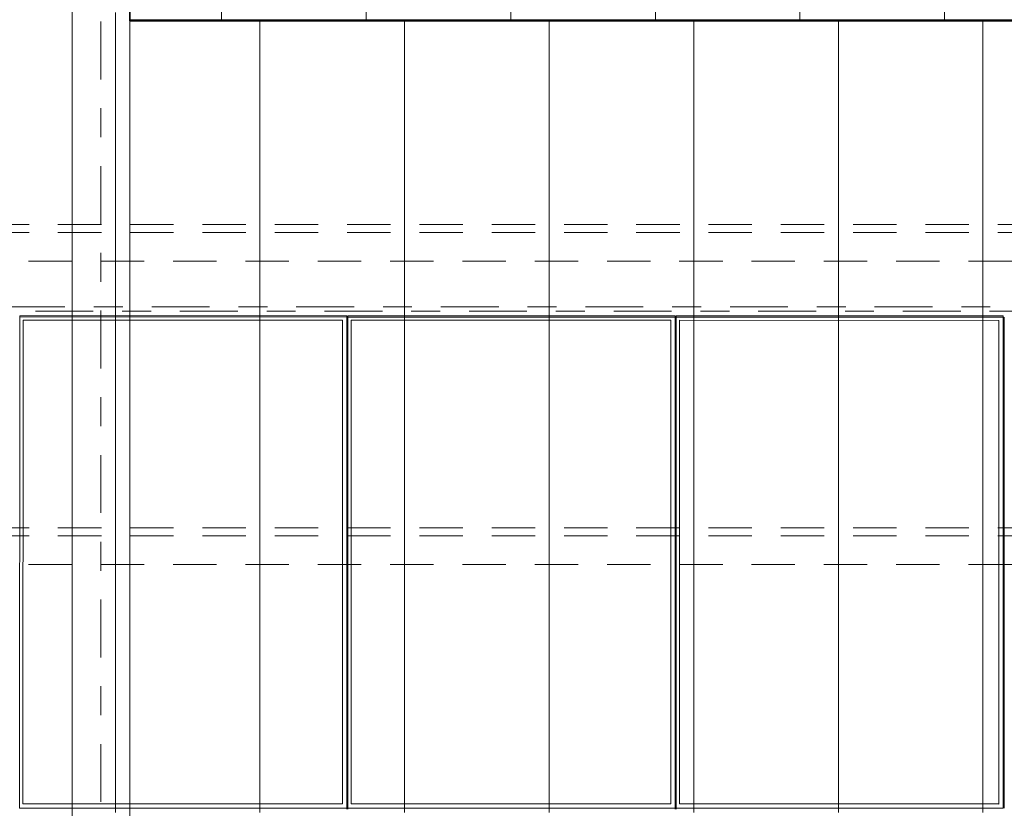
# Model space of a CAD drawing. Header units: metres. Extents: x -167 to 233, y -155 to 122.
# Tile 15 of 96: x 22.47 to 25.88, y 31.87 to 34.6. Entities that reach past the tile are written whole.
import ezdxf
from ezdxf.enums import TextEntityAlignment as Align

# ---------------------------------------------------------------- set-up
doc = ezdxf.new("R2010")
doc.units = ezdxf.units.M
doc.header["$MEASUREMENT"] = 0
for name, pattern in [('Achse', [0.4, 0.2, -0.1, 0, -0.1]), ('Raster', [0.4, 0.2, -0.1, 0, -0.1]), ('Strichlinie_ eng', [0.23, 0.15, -0.08])]:
    doc.linetypes.add(name, pattern=pattern)
for name, color, linetype in [('20 Träger', 7, 'Continuous'), ('30 Dachaufbau', 7, 'Continuous'), ('30 Dachkonstruktion massiv', 7, 'Continuous'), ('70 PV-Anlage', 7, 'Continuous'), ('90 Achsraster', 7, 'Continuous')]:
    doc.layers.add(name, color=color, linetype=linetype)
doc.styles.add('ERSTELLTER_STIL_1', font='arial.ttf')

# ---------------------------------------------------------------- blocks, each defined once
blk = doc.blocks.new('Standard-Rastermarker_137')
at = {"layer": '90 Achsraster', "color": 14, "linetype": 'Raster', "lineweight": 18, "true_color": 0xa80000}
blk.add_line((1, 0), (24.7309, 0), dxfattribs=at)
at = {"layer": '90 Achsraster', "color": 14, "lineweight": 18, "true_color": 0xa80000, "style": 'ERSTELLTER_STIL_1'}
for tag, p in [('AC_MarkerText_1_0', (-0.5686, -0.0686)), ('AC_MarkerText_1_1', (25.8623, -0.0686))]:
    blk.add_attdef(tag, text='', height=0.3, rotation=90, dxfattribs=at).set_placement(p, align=Align.TOP_CENTER)
blk = doc.blocks.new('Standard-Rastermarker_139')
at = {"layer": '90 Achsraster', "color": 14, "linetype": 'Raster', "lineweight": 18, "true_color": 0xa80000}
blk.add_line((1, 0), (45.4427, 0), dxfattribs=at)
at = {"layer": '90 Achsraster', "color": 14, "lineweight": 18, "true_color": 0xa80000, "style": 'ERSTELLTER_STIL_1'}
for tag, p in [('AC_MarkerText_1_0', (-0.35, 0.15)), ('AC_MarkerText_1_1', (46.7927, 0.15))]:
    blk.add_attdef(tag, text='', height=0.3, dxfattribs=at).set_placement(p, align=Align.TOP_CENTER)
blk = doc.blocks.new('Lattung 27')
at = {"layer": '30 Dachkonstruktion massiv', "color": 7, "linetype": 'Strichlinie_ eng', "lineweight": 13}
for p, q in [((40.5014, 5.3474), (0, 5.3474)), ((40.5014, 5.3196), (0, 5.3196)), ((0, 5.2206), (40.5014, 5.2206)), ((40.5014, 4.2978), (0, 4.2978)), ((40.5014, 4.2699), (0, 4.2699)), ((0, 4.1709), (40.5014, 4.1709))]:
    blk.add_line(p, q, dxfattribs=at)
blk = doc.blocks.new('*X218', base_point=(27236.1321, 33357.279))
at = {"layer": '30 Dachaufbau', "color": 7, "linetype": 'Continuous', "lineweight": 13}
for p, q in [((22.8011, 34.5583), (22.8011, 34.6226)), ((22.8011, 34.5583), (22.8011, 34.6226)), ((23.3011, 34.5583), (23.3011, 34.5944)), ((23.3011, 34.5583), (23.3011, 34.5944)), ((23.8011, 34.5583), (23.8011, 34.5944)), ((23.8011, 34.5583), (23.8011, 34.5944)), ((24.3011, 34.5583), (24.3011, 34.5944)), ((24.3011, 34.5583), (24.3011, 34.5944)), ((24.8011, 34.5583), (24.8011, 34.5944)), ((24.8011, 34.5583), (24.8011, 34.5944)), ((25.3011, 34.5583), (25.3011, 34.5944)), ((25.3011, 34.5583), (25.3011, 34.5944)), ((25.8011, 34.5583), (25.8011, 34.5944)), ((25.8011, 34.5583), (25.8011, 34.5944)), ((22.8011, 34.4939), (22.8011, 34.5583)), ((22.8011, 34.4939), (22.8011, 34.5583)), ((23.3011, 34.4939), (23.3011, 34.5583)), ((23.3011, 34.4939), (23.3011, 34.5583)), ((23.8011, 34.4939), (23.8011, 34.5583)), ((23.8011, 34.4939), (23.8011, 34.5583)), ((24.3011, 34.4939), (24.3011, 34.5583)), ((24.3011, 34.4939), (24.3011, 34.5583)), ((24.8011, 34.4939), (24.8011, 34.5583)), ((24.8011, 34.4939), (24.8011, 34.5583)), ((25.3011, 34.4939), (25.3011, 34.5583)), ((25.3011, 34.4939), (25.3011, 34.5583)), ((25.8011, 34.4939), (25.8011, 34.5583)), ((25.8011, 34.4939), (25.8011, 34.5583)), ((22.8011, 34.4295), (22.8011, 34.4939)), ((22.8011, 34.4295), (22.8011, 34.4939)), ((23.3011, 34.4295), (23.3011, 34.4939)), ((23.3011, 34.4295), (23.3011, 34.4939)), ((23.8011, 34.4295), (23.8011, 34.4939)), ((23.8011, 34.4295), (23.8011, 34.4939)), ((24.3011, 34.4295), (24.3011, 34.4939)), ((24.3011, 34.4295), (24.3011, 34.4939)), ((24.8011, 34.4295), (24.8011, 34.4939)), ((24.8011, 34.4295), (24.8011, 34.4939)), ((25.3011, 34.4295), (25.3011, 34.4939)), ((25.3011, 34.4295), (25.3011, 34.4939)), ((25.8011, 34.4295), (25.8011, 34.4939)), ((25.8011, 34.4295), (25.8011, 34.4939)), ((22.8011, 34.3652), (22.8011, 34.4295)), ((22.8011, 34.3652), (22.8011, 34.4295)), ((23.3011, 34.3652), (23.3011, 34.4295)), ((23.3011, 34.3652), (23.3011, 34.4295)), ((23.8011, 34.3652), (23.8011, 34.4295)), ((23.8011, 34.3652), (23.8011, 34.4295)), ((24.3011, 34.3652), (24.3011, 34.4295)), ((24.3011, 34.3652), (24.3011, 34.4295)), ((24.8011, 34.3652), (24.8011, 34.4295)), ((24.8011, 34.3652), (24.8011, 34.4295)), ((25.3011, 34.3652), (25.3011, 34.4295)), ((25.3011, 34.3652), (25.3011, 34.4295)), ((25.8011, 34.3652), (25.8011, 34.4295)), ((25.8011, 34.3652), (25.8011, 34.4295)), ((22.8011, 34.3008), (22.8011, 34.3652)), ((22.8011, 34.3008), (22.8011, 34.3652)), ((23.3011, 34.3008), (23.3011, 34.3652)), ((23.3011, 34.3008), (23.3011, 34.3652)), ((23.8011, 34.3008), (23.8011, 34.3652)), ((23.8011, 34.3008), (23.8011, 34.3652)), ((24.3011, 34.3008), (24.3011, 34.3652)), ((24.3011, 34.3008), (24.3011, 34.3652)), ((24.8011, 34.3008), (24.8011, 34.3652)), ((24.8011, 34.3008), (24.8011, 34.3652)), ((25.3011, 34.3008), (25.3011, 34.3652)), ((25.3011, 34.3008), (25.3011, 34.3652)), ((25.8011, 34.3008), (25.8011, 34.3652)), ((25.8011, 34.3008), (25.8011, 34.3652)), ((22.8011, 34.2364), (22.8011, 34.3008)), ((22.8011, 34.2364), (22.8011, 34.3008)), ((23.3011, 34.2364), (23.3011, 34.3008)), ((23.3011, 34.2364), (23.3011, 34.3008)), ((23.8011, 34.2364), (23.8011, 34.3008)), ((23.8011, 34.2364), (23.8011, 34.3008)), ((24.3011, 34.2364), (24.3011, 34.3008)), ((24.3011, 34.2364), (24.3011, 34.3008)), ((24.8011, 34.2364), (24.8011, 34.3008)), ((24.8011, 34.2364), (24.8011, 34.3008)), ((25.3011, 34.2364), (25.3011, 34.3008)), ((25.3011, 34.2364), (25.3011, 34.3008)), ((25.8011, 34.2364), (25.8011, 34.3008)), ((25.8011, 34.2364), (25.8011, 34.3008)), ((22.8011, 34.1721), (22.8011, 34.2364)), ((22.8011, 34.1721), (22.8011, 34.2364)), ((23.3011, 34.1721), (23.3011, 34.2364)), ((23.3011, 34.1721), (23.3011, 34.2364)), ((23.8011, 34.1721), (23.8011, 34.2364)), ((23.8011, 34.1721), (23.8011, 34.2364)), ((24.3011, 34.1721), (24.3011, 34.2364)), ((24.3011, 34.1721), (24.3011, 34.2364)), ((24.8011, 34.1721), (24.8011, 34.2364)), ((24.8011, 34.1721), (24.8011, 34.2364)), ((25.3011, 34.1721), (25.3011, 34.2364)), ((25.3011, 34.1721), (25.3011, 34.2364)), ((25.8011, 34.1721), (25.8011, 34.2364)), ((25.8011, 34.1721), (25.8011, 34.2364)), ((22.8011, 34.1077), (22.8011, 34.1721)), ((22.8011, 34.1077), (22.8011, 34.1721)), ((23.3011, 34.1077), (23.3011, 34.1721)), ((23.3011, 34.1077), (23.3011, 34.1721)), ((23.8011, 34.1077), (23.8011, 34.1721)), ((23.8011, 34.1077), (23.8011, 34.1721)), ((24.3011, 34.1077), (24.3011, 34.1721)), ((24.3011, 34.1077), (24.3011, 34.1721)), ((24.8011, 34.1077), (24.8011, 34.1721)), ((24.8011, 34.1077), (24.8011, 34.1721)), ((25.3011, 34.1077), (25.3011, 34.1721)), ((25.3011, 34.1077), (25.3011, 34.1721)), ((25.8011, 34.1077), (25.8011, 34.1721)), ((25.8011, 34.1077), (25.8011, 34.1721)), ((22.8011, 34.0433), (22.8011, 34.1077)), ((22.8011, 34.0433), (22.8011, 34.1077)), ((23.3011, 34.0433), (23.3011, 34.1077)), ((23.3011, 34.0433), (23.3011, 34.1077)), ((23.8011, 34.0433), (23.8011, 34.1077)), ((23.8011, 34.0433), (23.8011, 34.1077)), ((24.3011, 34.0433), (24.3011, 34.1077)), ((24.3011, 34.0433), (24.3011, 34.1077)), ((24.8011, 34.0433), (24.8011, 34.1077)), ((24.8011, 34.0433), (24.8011, 34.1077)), ((25.3011, 34.0433), (25.3011, 34.1077)), ((25.3011, 34.0433), (25.3011, 34.1077)), ((25.8011, 34.0433), (25.8011, 34.1077)), ((25.8011, 34.0433), (25.8011, 34.1077)), ((22.8011, 33.9789), (22.8011, 34.0433)), ((22.8011, 33.9789), (22.8011, 34.0433)), ((23.3011, 33.9789), (23.3011, 34.0433)), ((23.3011, 33.9789), (23.3011, 34.0433)), ((23.8011, 33.9789), (23.8011, 34.0433)), ((23.8011, 33.9789), (23.8011, 34.0433)), ((24.3011, 33.9789), (24.3011, 34.0433)), ((24.3011, 33.9789), (24.3011, 34.0433)), ((24.8011, 33.9789), (24.8011, 34.0433)), ((24.8011, 33.9789), (24.8011, 34.0433)), ((25.3011, 33.9789), (25.3011, 34.0433)), ((25.3011, 33.9789), (25.3011, 34.0433)), ((25.8011, 33.9789), (25.8011, 34.0433)), ((25.8011, 33.9789), (25.8011, 34.0433)), ((22.8011, 33.9146), (22.8011, 33.9789)), ((22.8011, 33.9146), (22.8011, 33.9789)), ((23.3011, 33.9146), (23.3011, 33.9789)), ((23.3011, 33.9146), (23.3011, 33.9789)), ((23.8011, 33.9146), (23.8011, 33.9789)), ((23.8011, 33.9146), (23.8011, 33.9789)), ((24.3011, 33.9146), (24.3011, 33.9789)), ((24.3011, 33.9146), (24.3011, 33.9789)), ((24.8011, 33.9146), (24.8011, 33.9789)), ((24.8011, 33.9146), (24.8011, 33.9789)), ((25.3011, 33.9146), (25.3011, 33.9789)), ((25.3011, 33.9146), (25.3011, 33.9789)), ((25.8011, 33.9146), (25.8011, 33.9789)), ((25.8011, 33.9146), (25.8011, 33.9789)), ((22.8011, 33.8502), (22.8011, 33.9146)), ((22.8011, 33.8502), (22.8011, 33.9146)), ((23.3011, 33.8502), (23.3011, 33.9146)), ((23.3011, 33.8502), (23.3011, 33.9146)), ((23.8011, 33.8502), (23.8011, 33.9146)), ((23.8011, 33.8502), (23.8011, 33.9146)), ((24.3011, 33.8502), (24.3011, 33.9146)), ((24.3011, 33.8502), (24.3011, 33.9146)), ((24.8011, 33.8502), (24.8011, 33.9146)), ((24.8011, 33.8502), (24.8011, 33.9146)), ((25.3011, 33.8502), (25.3011, 33.9146)), ((25.3011, 33.8502), (25.3011, 33.9146)), ((25.8011, 33.8502), (25.8011, 33.9146)), ((25.8011, 33.8502), (25.8011, 33.9146)), ((22.8011, 33.7858), (22.8011, 33.8502)), ((22.8011, 33.7858), (22.8011, 33.8502)), ((23.3011, 33.7858), (23.3011, 33.8502)), ((23.3011, 33.7858), (23.3011, 33.8502)), ((23.8011, 33.7858), (23.8011, 33.8502)), ((23.8011, 33.7858), (23.8011, 33.8502)), ((24.3011, 33.7858), (24.3011, 33.8502)), ((24.3011, 33.7858), (24.3011, 33.8502)), ((24.8011, 33.7858), (24.8011, 33.8502)), ((24.8011, 33.7858), (24.8011, 33.8502)), ((25.3011, 33.7858), (25.3011, 33.8502)), ((25.3011, 33.7858), (25.3011, 33.8502)), ((25.8011, 33.7858), (25.8011, 33.8502)), ((25.8011, 33.7858), (25.8011, 33.8502)), ((22.8011, 33.7215), (22.8011, 33.7858)), ((22.8011, 33.7215), (22.8011, 33.7858)), ((23.3011, 33.7215), (23.3011, 33.7858)), ((23.3011, 33.7215), (23.3011, 33.7858)), ((23.8011, 33.7215), (23.8011, 33.7858)), ((23.8011, 33.7215), (23.8011, 33.7858)), ((24.3011, 33.7215), (24.3011, 33.7858)), ((24.3011, 33.7215), (24.3011, 33.7858)), ((24.8011, 33.7215), (24.8011, 33.7858)), ((24.8011, 33.7215), (24.8011, 33.7858)), ((25.3011, 33.7215), (25.3011, 33.7858)), ((25.3011, 33.7215), (25.3011, 33.7858)), ((25.8011, 33.7215), (25.8011, 33.7858)), ((25.8011, 33.7215), (25.8011, 33.7858)), ((22.8011, 33.6571), (22.8011, 33.7215)), ((22.8011, 33.6571), (22.8011, 33.7215)), ((23.3011, 33.6571), (23.3011, 33.7215)), ((23.3011, 33.6571), (23.3011, 33.7215)), ((23.8011, 33.6571), (23.8011, 33.7215)), ((23.8011, 33.6571), (23.8011, 33.7215)), ((24.3011, 33.6571), (24.3011, 33.7215)), ((24.3011, 33.6571), (24.3011, 33.7215)), ((24.8011, 33.6571), (24.8011, 33.7215)), ((24.8011, 33.6571), (24.8011, 33.7215)), ((25.3011, 33.6571), (25.3011, 33.7215)), ((25.3011, 33.6571), (25.3011, 33.7215)), ((25.8011, 33.6571), (25.8011, 33.7215)), ((25.8011, 33.6571), (25.8011, 33.7215)), ((22.8011, 33.5927), (22.8011, 33.6571)), ((22.8011, 33.5927), (22.8011, 33.6571)), ((23.3011, 33.5927), (23.3011, 33.6571)), ((23.3011, 33.5927), (23.3011, 33.6571)), ((23.8011, 33.5927), (23.8011, 33.6571)), ((23.8011, 33.5927), (23.8011, 33.6571)), ((24.3011, 33.5927), (24.3011, 33.6571)), ((24.3011, 33.5927), (24.3011, 33.6571)), ((24.8011, 33.5927), (24.8011, 33.6571)), ((24.8011, 33.5927), (24.8011, 33.6571)), ((25.3011, 33.5927), (25.3011, 33.6571)), ((25.3011, 33.5927), (25.3011, 33.6571)), ((25.8011, 33.5927), (25.8011, 33.6571)), ((25.8011, 33.5927), (25.8011, 33.6571)), ((22.8011, 33.5284), (22.8011, 33.5927)), ((22.8011, 33.5284), (22.8011, 33.5927)), ((23.3011, 33.5284), (23.3011, 33.5927)), ((23.3011, 33.5284), (23.3011, 33.5927)), ((23.8011, 33.5284), (23.8011, 33.5927)), ((23.8011, 33.5284), (23.8011, 33.5927)), ((24.3011, 33.5284), (24.3011, 33.5927)), ((24.3011, 33.5284), (24.3011, 33.5927)), ((24.8011, 33.5284), (24.8011, 33.5927)), ((24.8011, 33.5284), (24.8011, 33.5927)), ((25.3011, 33.5284), (25.3011, 33.5927)), ((25.3011, 33.5284), (25.3011, 33.5927)), ((25.8011, 33.5284), (25.8011, 33.5927)), ((25.8011, 33.5284), (25.8011, 33.5927)), ((22.8011, 33.464), (22.8011, 33.5284)), ((22.8011, 33.464), (22.8011, 33.5284)), ((23.3011, 33.464), (23.3011, 33.5284)), ((23.3011, 33.464), (23.3011, 33.5284)), ((23.8011, 33.464), (23.8011, 33.5284)), ((23.8011, 33.464), (23.8011, 33.5284)), ((24.3011, 33.464), (24.3011, 33.5284)), ((24.3011, 33.464), (24.3011, 33.5284)), ((24.8011, 33.464), (24.8011, 33.5284)), ((24.8011, 33.464), (24.8011, 33.5284)), ((25.3011, 33.464), (25.3011, 33.5284)), ((25.3011, 33.464), (25.3011, 33.5284)), ((25.8011, 33.464), (25.8011, 33.5284)), ((25.8011, 33.464), (25.8011, 33.5284)), ((22.8011, 33.3996), (22.8011, 33.464)), ((22.8011, 33.3996), (22.8011, 33.464)), ((23.3011, 33.3996), (23.3011, 33.464)), ((23.3011, 33.3996), (23.3011, 33.464)), ((23.8011, 33.3996), (23.8011, 33.464)), ((23.8011, 33.3996), (23.8011, 33.464)), ((24.3011, 33.3996), (24.3011, 33.464)), ((24.3011, 33.3996), (24.3011, 33.464)), ((24.8011, 33.3996), (24.8011, 33.464)), ((24.8011, 33.3996), (24.8011, 33.464)), ((25.3011, 33.3996), (25.3011, 33.464)), ((25.3011, 33.3996), (25.3011, 33.464)), ((25.8011, 33.3996), (25.8011, 33.464)), ((25.8011, 33.3996), (25.8011, 33.464)), ((22.8011, 33.3353), (22.8011, 33.3996)), ((22.8011, 33.3353), (22.8011, 33.3996)), ((23.3011, 33.3353), (23.3011, 33.3996)), ((23.3011, 33.3353), (23.3011, 33.3996)), ((23.8011, 33.3353), (23.8011, 33.3996)), ((23.8011, 33.3353), (23.8011, 33.3996)), ((24.3011, 33.3353), (24.3011, 33.3996)), ((24.3011, 33.3353), (24.3011, 33.3996)), ((24.8011, 33.3353), (24.8011, 33.3996)), ((24.8011, 33.3353), (24.8011, 33.3996)), ((25.3011, 33.3353), (25.3011, 33.3996)), ((25.3011, 33.3353), (25.3011, 33.3996)), ((25.8011, 33.3353), (25.8011, 33.3996)), ((25.8011, 33.3353), (25.8011, 33.3996)), ((22.8011, 33.2709), (22.8011, 33.3353)), ((22.8011, 33.2709), (22.8011, 33.3353)), ((23.3011, 33.2709), (23.3011, 33.3353)), ((23.3011, 33.2709), (23.3011, 33.3353)), ((23.8011, 33.2709), (23.8011, 33.3353)), ((23.8011, 33.2709), (23.8011, 33.3353)), ((24.3011, 33.2709), (24.3011, 33.3353)), ((24.3011, 33.2709), (24.3011, 33.3353)), ((24.8011, 33.2709), (24.8011, 33.3353)), ((24.8011, 33.2709), (24.8011, 33.3353)), ((25.3011, 33.2709), (25.3011, 33.3353)), ((25.3011, 33.2709), (25.3011, 33.3353)), ((25.8011, 33.2709), (25.8011, 33.3353)), ((25.8011, 33.2709), (25.8011, 33.3353)), ((22.8011, 33.2065), (22.8011, 33.2709)), ((22.8011, 33.2065), (22.8011, 33.2709)), ((23.3011, 33.2065), (23.3011, 33.2709)), ((23.3011, 33.2065), (23.3011, 33.2709)), ((23.8011, 33.2065), (23.8011, 33.2709)), ((23.8011, 33.2065), (23.8011, 33.2709)), ((24.3011, 33.2065), (24.3011, 33.2709)), ((24.3011, 33.2065), (24.3011, 33.2709)), ((24.8011, 33.2065), (24.8011, 33.2709)), ((24.8011, 33.2065), (24.8011, 33.2709)), ((25.3011, 33.2065), (25.3011, 33.2709)), ((25.3011, 33.2065), (25.3011, 33.2709)), ((25.8011, 33.2065), (25.8011, 33.2709)), ((25.8011, 33.2065), (25.8011, 33.2709)), ((22.8011, 33.1422), (22.8011, 33.2065)), ((22.8011, 33.1422), (22.8011, 33.2065)), ((23.3011, 33.1422), (23.3011, 33.2065)), ((23.3011, 33.1422), (23.3011, 33.2065)), ((23.8011, 33.1422), (23.8011, 33.2065)), ((23.8011, 33.1422), (23.8011, 33.2065)), ((24.3011, 33.1422), (24.3011, 33.2065)), ((24.3011, 33.1422), (24.3011, 33.2065)), ((24.8011, 33.1422), (24.8011, 33.2065)), ((24.8011, 33.1422), (24.8011, 33.2065)), ((25.3011, 33.1422), (25.3011, 33.2065)), ((25.3011, 33.1422), (25.3011, 33.2065)), ((25.8011, 33.1422), (25.8011, 33.2065)), ((25.8011, 33.1422), (25.8011, 33.2065)), ((22.8011, 33.0778), (22.8011, 33.1422)), ((22.8011, 33.0778), (22.8011, 33.1422)), ((23.3011, 33.0778), (23.3011, 33.1422)), ((23.3011, 33.0778), (23.3011, 33.1422)), ((23.8011, 33.0778), (23.8011, 33.1422)), ((23.8011, 33.0778), (23.8011, 33.1422)), ((24.3011, 33.0778), (24.3011, 33.1422)), ((24.3011, 33.0778), (24.3011, 33.1422)), ((24.8011, 33.0778), (24.8011, 33.1422)), ((24.8011, 33.0778), (24.8011, 33.1422)), ((25.3011, 33.0778), (25.3011, 33.1422)), ((25.3011, 33.0778), (25.3011, 33.1422)), ((25.8011, 33.0778), (25.8011, 33.1422)), ((25.8011, 33.0778), (25.8011, 33.1422)), ((22.8011, 33.0134), (22.8011, 33.0778)), ((22.8011, 33.0134), (22.8011, 33.0778)), ((23.3011, 33.0134), (23.3011, 33.0778)), ((23.3011, 33.0134), (23.3011, 33.0778)), ((23.8011, 33.0134), (23.8011, 33.0778)), ((23.8011, 33.0134), (23.8011, 33.0778)), ((24.3011, 33.0134), (24.3011, 33.0778)), ((24.3011, 33.0134), (24.3011, 33.0778)), ((24.8011, 33.0134), (24.8011, 33.0778)), ((24.8011, 33.0134), (24.8011, 33.0778)), ((25.3011, 33.0134), (25.3011, 33.0778)), ((25.3011, 33.0134), (25.3011, 33.0778)), ((25.8011, 33.0134), (25.8011, 33.0778)), ((25.8011, 33.0134), (25.8011, 33.0778)), ((22.8011, 32.9491), (22.8011, 33.0134)), ((22.8011, 32.9491), (22.8011, 33.0134)), ((23.3011, 32.9491), (23.3011, 33.0134)), ((23.3011, 32.9491), (23.3011, 33.0134)), ((23.8011, 32.9491), (23.8011, 33.0134)), ((23.8011, 32.9491), (23.8011, 33.0134)), ((24.3011, 32.9491), (24.3011, 33.0134)), ((24.3011, 32.9491), (24.3011, 33.0134)), ((24.8011, 32.9491), (24.8011, 33.0134)), ((24.8011, 32.9491), (24.8011, 33.0134)), ((25.3011, 32.9491), (25.3011, 33.0134)), ((25.3011, 32.9491), (25.3011, 33.0134)), ((25.8011, 32.9491), (25.8011, 33.0134)), ((25.8011, 32.9491), (25.8011, 33.0134)), ((22.8011, 32.8847), (22.8011, 32.9491)), ((22.8011, 32.8847), (22.8011, 32.9491)), ((23.3011, 32.8847), (23.3011, 32.9491)), ((23.3011, 32.8847), (23.3011, 32.9491)), ((23.8011, 32.8847), (23.8011, 32.9491)), ((23.8011, 32.8847), (23.8011, 32.9491)), ((24.3011, 32.8847), (24.3011, 32.9491)), ((24.3011, 32.8847), (24.3011, 32.9491)), ((24.8011, 32.8847), (24.8011, 32.9491)), ((24.8011, 32.8847), (24.8011, 32.9491)), ((25.3011, 32.8847), (25.3011, 32.9491)), ((25.3011, 32.8847), (25.3011, 32.9491)), ((25.8011, 32.8847), (25.8011, 32.9491)), ((25.8011, 32.8847), (25.8011, 32.9491)), ((22.8011, 32.8203), (22.8011, 32.8847)), ((22.8011, 32.8203), (22.8011, 32.8847)), ((23.3011, 32.8203), (23.3011, 32.8847)), ((23.3011, 32.8203), (23.3011, 32.8847)), ((23.8011, 32.8203), (23.8011, 32.8847)), ((23.8011, 32.8203), (23.8011, 32.8847)), ((24.3011, 32.8203), (24.3011, 32.8847)), ((24.3011, 32.8203), (24.3011, 32.8847)), ((24.8011, 32.8203), (24.8011, 32.8847)), ((24.8011, 32.8203), (24.8011, 32.8847)), ((25.3011, 32.8203), (25.3011, 32.8847)), ((25.3011, 32.8203), (25.3011, 32.8847)), ((25.8011, 32.8203), (25.8011, 32.8847)), ((25.8011, 32.8203), (25.8011, 32.8847)), ((22.8011, 32.756), (22.8011, 32.8203)), ((22.8011, 32.756), (22.8011, 32.8203)), ((23.3011, 32.756), (23.3011, 32.8203)), ((23.3011, 32.756), (23.3011, 32.8203)), ((23.8011, 32.756), (23.8011, 32.8203)), ((23.8011, 32.756), (23.8011, 32.8203)), ((24.3011, 32.756), (24.3011, 32.8203)), ((24.3011, 32.756), (24.3011, 32.8203)), ((24.8011, 32.756), (24.8011, 32.8203)), ((24.8011, 32.756), (24.8011, 32.8203)), ((25.3011, 32.756), (25.3011, 32.8203)), ((25.3011, 32.756), (25.3011, 32.8203)), ((25.8011, 32.756), (25.8011, 32.8203)), ((25.8011, 32.756), (25.8011, 32.8203)), ((22.8011, 32.6916), (22.8011, 32.756)), ((22.8011, 32.6916), (22.8011, 32.756)), ((23.3011, 32.6916), (23.3011, 32.756)), ((23.3011, 32.6916), (23.3011, 32.756)), ((23.8011, 32.6916), (23.8011, 32.756)), ((23.8011, 32.6916), (23.8011, 32.756)), ((24.3011, 32.6916), (24.3011, 32.756)), ((24.3011, 32.6916), (24.3011, 32.756)), ((24.8011, 32.6916), (24.8011, 32.756)), ((24.8011, 32.6916), (24.8011, 32.756)), ((25.3011, 32.6916), (25.3011, 32.756)), ((25.3011, 32.6916), (25.3011, 32.756)), ((25.8011, 32.6916), (25.8011, 32.756)), ((25.8011, 32.6916), (25.8011, 32.756)), ((22.8011, 32.6272), (22.8011, 32.6916)), ((22.8011, 32.6272), (22.8011, 32.6916)), ((23.3011, 32.6272), (23.3011, 32.6916)), ((23.3011, 32.6272), (23.3011, 32.6916)), ((23.8011, 32.6272), (23.8011, 32.6916)), ((23.8011, 32.6272), (23.8011, 32.6916)), ((24.3011, 32.6272), (24.3011, 32.6916)), ((24.3011, 32.6272), (24.3011, 32.6916)), ((24.8011, 32.6272), (24.8011, 32.6916)), ((24.8011, 32.6272), (24.8011, 32.6916)), ((25.3011, 32.6272), (25.3011, 32.6916)), ((25.3011, 32.6272), (25.3011, 32.6916)), ((25.8011, 32.6272), (25.8011, 32.6916)), ((25.8011, 32.6272), (25.8011, 32.6916)), ((22.8011, 32.5629), (22.8011, 32.6272)), ((22.8011, 32.5629), (22.8011, 32.6272)), ((23.3011, 32.5629), (23.3011, 32.6272)), ((23.3011, 32.5629), (23.3011, 32.6272)), ((23.8011, 32.5629), (23.8011, 32.6272)), ((23.8011, 32.5629), (23.8011, 32.6272)), ((24.3011, 32.5629), (24.3011, 32.6272)), ((24.3011, 32.5629), (24.3011, 32.6272)), ((24.8011, 32.5629), (24.8011, 32.6272)), ((24.8011, 32.5629), (24.8011, 32.6272)), ((25.3011, 32.5629), (25.3011, 32.6272)), ((25.3011, 32.5629), (25.3011, 32.6272)), ((25.8011, 32.5629), (25.8011, 32.6272)), ((25.8011, 32.5629), (25.8011, 32.6272)), ((22.8011, 32.4985), (22.8011, 32.5629)), ((22.8011, 32.4985), (22.8011, 32.5629)), ((23.3011, 32.4985), (23.3011, 32.5629)), ((23.3011, 32.4985), (23.3011, 32.5629)), ((23.8011, 32.4985), (23.8011, 32.5629)), ((23.8011, 32.4985), (23.8011, 32.5629)), ((24.3011, 32.4985), (24.3011, 32.5629)), ((24.3011, 32.4985), (24.3011, 32.5629)), ((24.8011, 32.4985), (24.8011, 32.5629)), ((24.8011, 32.4985), (24.8011, 32.5629)), ((25.3011, 32.4985), (25.3011, 32.5629)), ((25.3011, 32.4985), (25.3011, 32.5629)), ((25.8011, 32.4985), (25.8011, 32.5629)), ((25.8011, 32.4985), (25.8011, 32.5629)), ((22.8011, 32.4341), (22.8011, 32.4985)), ((22.8011, 32.4341), (22.8011, 32.4985)), ((23.3011, 32.4341), (23.3011, 32.4985)), ((23.3011, 32.4341), (23.3011, 32.4985)), ((23.8011, 32.4341), (23.8011, 32.4985)), ((23.8011, 32.4341), (23.8011, 32.4985)), ((24.3011, 32.4341), (24.3011, 32.4985)), ((24.3011, 32.4341), (24.3011, 32.4985)), ((24.8011, 32.4341), (24.8011, 32.4985)), ((24.8011, 32.4341), (24.8011, 32.4985)), ((25.3011, 32.4341), (25.3011, 32.4985)), ((25.3011, 32.4341), (25.3011, 32.4985)), ((25.8011, 32.4341), (25.8011, 32.4985)), ((25.8011, 32.4341), (25.8011, 32.4985)), ((22.8011, 32.3698), (22.8011, 32.4341)), ((22.8011, 32.3698), (22.8011, 32.4341)), ((23.3011, 32.3698), (23.3011, 32.4341)), ((23.3011, 32.3698), (23.3011, 32.4341)), ((23.8011, 32.3698), (23.8011, 32.4341)), ((23.8011, 32.3698), (23.8011, 32.4341)), ((24.3011, 32.3698), (24.3011, 32.4341)), ((24.3011, 32.3698), (24.3011, 32.4341)), ((24.8011, 32.3698), (24.8011, 32.4341)), ((24.8011, 32.3698), (24.8011, 32.4341)), ((25.3011, 32.3698), (25.3011, 32.4341)), ((25.3011, 32.3698), (25.3011, 32.4341)), ((25.8011, 32.3698), (25.8011, 32.4341)), ((25.8011, 32.3698), (25.8011, 32.4341)), ((22.8011, 32.3054), (22.8011, 32.3698)), ((22.8011, 32.3054), (22.8011, 32.3698)), ((23.3011, 32.3054), (23.3011, 32.3698)), ((23.3011, 32.3054), (23.3011, 32.3698)), ((23.8011, 32.3054), (23.8011, 32.3698)), ((23.8011, 32.3054), (23.8011, 32.3698)), ((24.3011, 32.3054), (24.3011, 32.3698)), ((24.3011, 32.3054), (24.3011, 32.3698)), ((24.8011, 32.3054), (24.8011, 32.3698)), ((24.8011, 32.3054), (24.8011, 32.3698)), ((25.3011, 32.3054), (25.3011, 32.3698)), ((25.3011, 32.3054), (25.3011, 32.3698)), ((25.8011, 32.3054), (25.8011, 32.3698)), ((25.8011, 32.3054), (25.8011, 32.3698)), ((22.8011, 32.241), (22.8011, 32.3054)), ((22.8011, 32.241), (22.8011, 32.3054)), ((23.3011, 32.241), (23.3011, 32.3054)), ((23.3011, 32.241), (23.3011, 32.3054)), ((23.8011, 32.241), (23.8011, 32.3054)), ((23.8011, 32.241), (23.8011, 32.3054)), ((24.3011, 32.241), (24.3011, 32.3054)), ((24.3011, 32.241), (24.3011, 32.3054)), ((24.8011, 32.241), (24.8011, 32.3054)), ((24.8011, 32.241), (24.8011, 32.3054)), ((25.3011, 32.241), (25.3011, 32.3054)), ((25.3011, 32.241), (25.3011, 32.3054)), ((25.8011, 32.241), (25.8011, 32.3054)), ((25.8011, 32.241), (25.8011, 32.3054)), ((22.8011, 32.1767), (22.8011, 32.241)), ((22.8011, 32.1767), (22.8011, 32.241)), ((23.3011, 32.1767), (23.3011, 32.241)), ((23.3011, 32.1767), (23.3011, 32.241)), ((23.8011, 32.1767), (23.8011, 32.241)), ((23.8011, 32.1767), (23.8011, 32.241)), ((24.3011, 32.1767), (24.3011, 32.241)), ((24.3011, 32.1767), (24.3011, 32.241)), ((24.8011, 32.1767), (24.8011, 32.241)), ((24.8011, 32.1767), (24.8011, 32.241)), ((25.3011, 32.1767), (25.3011, 32.241)), ((25.3011, 32.1767), (25.3011, 32.241)), ((25.8011, 32.1767), (25.8011, 32.241)), ((25.8011, 32.1767), (25.8011, 32.241)), ((22.8011, 32.1123), (22.8011, 32.1767)), ((22.8011, 32.1123), (22.8011, 32.1767)), ((23.3011, 32.1123), (23.3011, 32.1767)), ((23.3011, 32.1123), (23.3011, 32.1767)), ((23.8011, 32.1123), (23.8011, 32.1767)), ((23.8011, 32.1123), (23.8011, 32.1767)), ((24.3011, 32.1123), (24.3011, 32.1767)), ((24.3011, 32.1123), (24.3011, 32.1767)), ((24.8011, 32.1123), (24.8011, 32.1767)), ((24.8011, 32.1123), (24.8011, 32.1767)), ((25.3011, 32.1123), (25.3011, 32.1767)), ((25.3011, 32.1123), (25.3011, 32.1767)), ((25.8011, 32.1123), (25.8011, 32.1767)), ((25.8011, 32.1123), (25.8011, 32.1767)), ((22.8011, 32.0479), (22.8011, 32.1123)), ((22.8011, 32.0479), (22.8011, 32.1123)), ((23.3011, 32.0479), (23.3011, 32.1123)), ((23.3011, 32.0479), (23.3011, 32.1123)), ((23.8011, 32.0479), (23.8011, 32.1123)), ((23.8011, 32.0479), (23.8011, 32.1123)), ((24.3011, 32.0479), (24.3011, 32.1123)), ((24.3011, 32.0479), (24.3011, 32.1123)), ((24.8011, 32.0479), (24.8011, 32.1123)), ((24.8011, 32.0479), (24.8011, 32.1123)), ((25.3011, 32.0479), (25.3011, 32.1123)), ((25.3011, 32.0479), (25.3011, 32.1123)), ((25.8011, 32.0479), (25.8011, 32.1123)), ((25.8011, 32.0479), (25.8011, 32.1123)), ((22.8011, 31.9836), (22.8011, 32.0479)), ((22.8011, 31.9836), (22.8011, 32.0479)), ((23.3011, 31.9836), (23.3011, 32.0479)), ((23.3011, 31.9836), (23.3011, 32.0479)), ((23.8011, 31.9836), (23.8011, 32.0479)), ((23.8011, 31.9836), (23.8011, 32.0479)), ((24.3011, 31.9836), (24.3011, 32.0479)), ((24.3011, 31.9836), (24.3011, 32.0479)), ((24.8011, 31.9836), (24.8011, 32.0479)), ((24.8011, 31.9836), (24.8011, 32.0479)), ((25.3011, 31.9836), (25.3011, 32.0479)), ((25.3011, 31.9836), (25.3011, 32.0479)), ((25.8011, 31.9836), (25.8011, 32.0479)), ((25.8011, 31.9836), (25.8011, 32.0479)), ((22.8011, 31.9192), (22.8011, 31.9836)), ((22.8011, 31.9192), (22.8011, 31.9836)), ((23.3011, 31.9192), (23.3011, 31.9836)), ((23.3011, 31.9192), (23.3011, 31.9836)), ((23.8011, 31.9192), (23.8011, 31.9836)), ((23.8011, 31.9192), (23.8011, 31.9836)), ((24.3011, 31.9192), (24.3011, 31.9836)), ((24.3011, 31.9192), (24.3011, 31.9836)), ((24.8011, 31.9192), (24.8011, 31.9836)), ((24.8011, 31.9192), (24.8011, 31.9836)), ((25.3011, 31.9192), (25.3011, 31.9836)), ((25.3011, 31.9192), (25.3011, 31.9836)), ((25.8011, 31.9192), (25.8011, 31.9836)), ((25.8011, 31.9192), (25.8011, 31.9836)), ((22.8011, 31.8548), (22.8011, 31.9192)), ((22.8011, 31.8548), (22.8011, 31.9192)), ((23.3011, 31.8548), (23.3011, 31.9192)), ((23.3011, 31.8548), (23.3011, 31.9192)), ((23.8011, 31.8548), (23.8011, 31.9192)), ((23.8011, 31.8548), (23.8011, 31.9192)), ((24.3011, 31.8548), (24.3011, 31.9192)), ((24.3011, 31.8548), (24.3011, 31.9192)), ((24.8011, 31.8548), (24.8011, 31.9192)), ((24.8011, 31.8548), (24.8011, 31.9192)), ((25.3011, 31.8548), (25.3011, 31.9192)), ((25.3011, 31.8548), (25.3011, 31.9192)), ((25.8011, 31.8548), (25.8011, 31.9192)), ((25.8011, 31.8548), (25.8011, 31.9192))]:
    blk.add_line(p, q, dxfattribs=at)
blk = doc.blocks.new('Solarkollektor - ACB')
at = {"layer": '70 PV-Anlage', "color": 7, "linetype": 'Achse', "lineweight": 13}
blk.add_line((39.725, 5.1237), (0, 5.1237), dxfattribs=at)
at = {"layer": '70 PV-Anlage', "color": 7, "linetype": 'Continuous', "lineweight": 13}
for p, q in [((31.7765, 3.3884), (31.7765, 5.0882)), ((32.9115, 5.0924), (31.78, 5.0924)), ((31.78, 5.0924), (31.78, 5.0882)), ((32.9115, 5.0882), (31.78, 5.0882)), ((31.78, 5.0882), (31.78, 3.3884)), ((31.795, 3.4033), (31.795, 5.0768)), ((31.795, 5.0768), (32.9, 5.0768)), ((32.9, 5.0768), (32.9, 3.4033)), ((32.9115, 5.0924), (32.9115, 5.0882)), ((32.9115, 3.3884), (32.9115, 5.0882)), ((34.0465, 5.0924), (32.915, 5.0924)), ((32.915, 5.0924), (32.915, 5.0882)), ((34.0465, 5.0882), (32.915, 5.0882)), ((32.915, 5.0882), (32.915, 3.3884)), ((32.93, 3.4033), (32.93, 5.0768)), ((32.93, 5.0768), (34.035, 5.0768)), ((34.035, 5.0768), (34.035, 3.4033)), ((34.0465, 5.0924), (34.0465, 5.0882)), ((34.0465, 3.3884), (34.0465, 5.0882)), ((35.1815, 5.0924), (34.05, 5.0924)), ((34.05, 5.0924), (34.05, 5.0882)), ((35.1815, 5.0882), (34.05, 5.0882)), ((34.05, 5.0882), (34.05, 3.3884)), ((34.065, 3.4033), (34.065, 5.0768)), ((34.065, 5.0768), (35.17, 5.0768)), ((35.17, 5.0768), (35.17, 3.4033)), ((35.1815, 5.0924), (35.1815, 5.0882)), ((35.1815, 3.3884), (35.1815, 5.0882)), ((31.78, 5.0222), (31.7765, 5.0222)), ((31.78, 5.0166), (31.7765, 5.0166)), ((32.915, 5.0222), (32.9115, 5.0222)), ((32.915, 5.0166), (32.9115, 5.0166)), ((34.05, 5.0222), (34.0465, 5.0222)), ((34.05, 5.0166), (34.0465, 5.0166)), ((31.7765, 4.977), (31.78, 4.977)), ((31.7765, 4.9749), (31.78, 4.9749)), ((32.9115, 4.977), (32.915, 4.977)), ((32.9115, 4.9749), (32.915, 4.9749)), ((34.0465, 4.977), (34.05, 4.977)), ((34.0465, 4.9749), (34.05, 4.9749)), ((31.78, 3.4378), (31.7765, 3.4378)), ((31.78, 3.4322), (31.7765, 3.4322)), ((32.915, 3.4378), (32.9115, 3.4378)), ((32.915, 3.4322), (32.9115, 3.4322)), ((34.05, 3.4378), (34.0465, 3.4378)), ((34.05, 3.4322), (34.0465, 3.4322)), ((31.7765, 3.3926), (31.78, 3.3926)), ((31.78, 3.3884), (32.9115, 3.3884)), ((31.795, 3.4043), (32.9, 3.4043)), ((32.9, 3.4033), (31.795, 3.4033)), ((32.9115, 3.3926), (32.915, 3.3926)), ((32.9115, 3.3884), (32.9115, 3.385)), ((32.915, 3.3884), (32.915, 3.385)), ((32.915, 3.3884), (34.0465, 3.3884)), ((32.93, 3.4043), (34.035, 3.4043)), ((34.035, 3.4033), (32.93, 3.4033)), ((34.0465, 3.3926), (34.05, 3.3926)), ((34.0465, 3.3884), (34.0465, 3.385)), ((34.05, 3.3884), (34.05, 3.385)), ((34.05, 3.3884), (35.1815, 3.3884)), ((34.065, 3.4043), (35.17, 3.4043)), ((35.17, 3.4033), (34.065, 3.4033))]:
    blk.add_line(p, q, dxfattribs=at)

msp = doc.modelspace()

# ---------------------------------------------------------------- hatches: boundary and pattern name
at = {"layer": '30 Dachaufbau', "linetype": 'Continuous', "lineweight": 0, "true_color": 0x000000}
h = msp.add_hatch(dxfattribs=at)
h.set_pattern_fill('Dachschraffur_Profilit_0001', color=18, style=0, pattern_type=2)
h.set_pattern_definition([(90, (23.1681, 34.59437), (-0.5, 0), [])])
h.paths.add_polyline_path([(22.8511, 36.0897), (22.8511, 34.5944), (37.6511, 34.5944), (37.6511, 36.0897)])

# ---------------------------------------------------------------- linework, layer by layer
at = {"layer": '20 Träger', "color": 7, "linetype": 'Continuous', "lineweight": 18}
for p, q in [((22.6511, 27.6397), (22.6511, 44.5397)), ((22.8511, 27.6397), (22.8511, 44.5397))]:
    msp.add_line(p, q, dxfattribs=at)
at = {"layer": '30 Dachaufbau', "color": 7, "linetype": 'Continuous', "lineweight": 35, "flags": 128}
for points in [[(22.8511, 34.5944), (22.8511, 36.0897)], [(37.6511, 34.5944), (22.8511, 34.5944)]]:
    msp.add_lwpolyline(points, dxfattribs=at)
at = {"layer": '30 Dachaufbau', "color": 7, "linetype": 'Continuous', "lineweight": 13, "flags": 128}
for points in [[(22.8511, 36.0897), (22.8511, 34.5944)], [(37.6511, 34.5972), (22.8511, 34.5972)], [(22.8511, 34.5944), (37.6511, 34.5944)]]:
    msp.add_lwpolyline(points, dxfattribs=at)

# ---------------------------------------------------------------- block references
at = {"layer": '30 Dachaufbau', "color": 7, "linetype": 'Continuous', "lineweight": 13}
msp.add_blockref('*X218', (27236.1321, 33357.279), dxfattribs=at)
at = {"layer": '30 Dachkonstruktion massiv', "color": 7, "linetype": 'Strichlinie_ eng', "lineweight": 18}
msp.add_blockref('Lattung 27', (17.5011, 28.5425), dxfattribs=at)
at = {"layer": '70 PV-Anlage', "color": 7, "linetype": 'Continuous', "lineweight": 13, "xscale": -0.9999999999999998, "rotation": 359.9945255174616}
msp.add_blockref('Solarkollektor - ACB', (57.6511, 28.478), dxfattribs=at)
at = {"layer": '90 Achsraster', "color": 7, "linetype": 'Continuous', "lineweight": 18, "rotation": 270}
msp.add_blockref('Standard-Rastermarker_137', (22.7511, 47.5916), dxfattribs=at)
at = {"layer": '90 Achsraster', "color": 7, "linetype": 'Continuous', "lineweight": 18}
msp.add_blockref('Standard-Rastermarker_139', (13.5244, 33.5897), dxfattribs=at)

doc.saveas('drawing.dxf')
